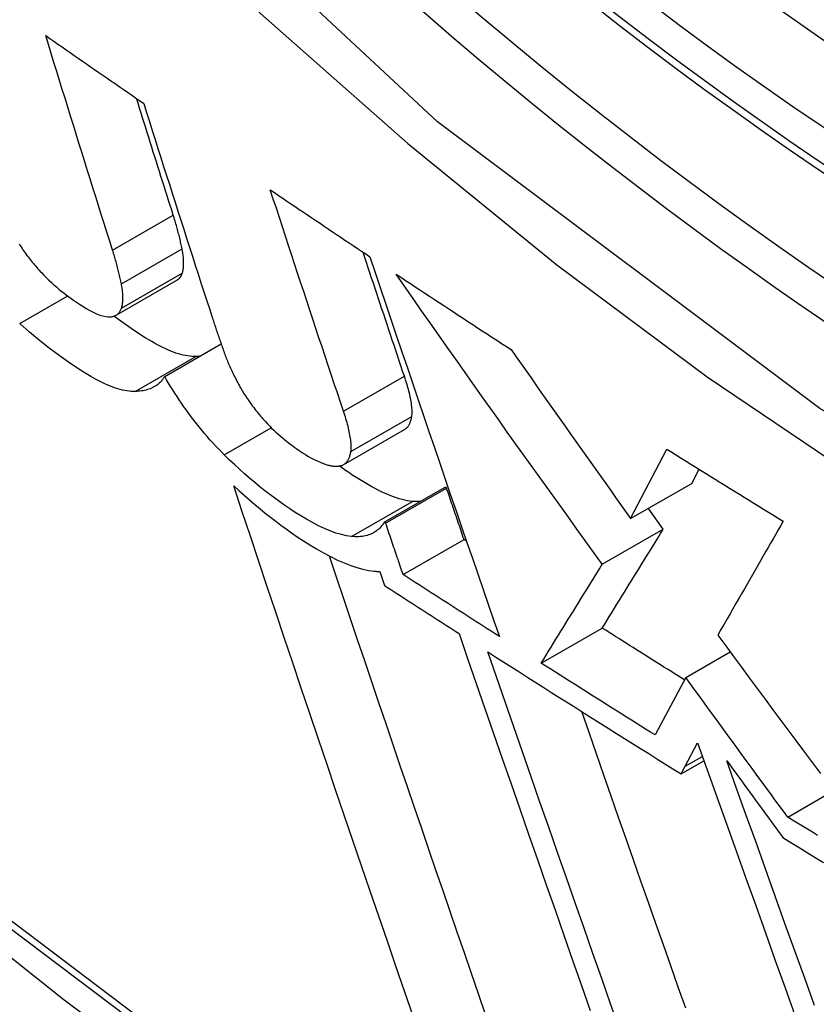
# Model space of a CAD drawing. Header units: inches. Extents: x 435.6 to 512.6, y 167.3 to 237.6.
# Tile 16 of 115: x 436.336 to 436.4127, y 223.2305 to 223.3253. Entities that reach past the tile are written whole.
import ezdxf

# ---------------------------------------------------------------- set-up
doc = ezdxf.new("R2010")
doc.units = ezdxf.units.IN
doc.header["$MEASUREMENT"] = 0
doc.layers.add('Visible Edges(ANSI)', color=7, linetype='Continuous', lineweight=25)
doc.layers.add('Visible Tangent Edges(ANSI)', color=7, linetype='Continuous', lineweight=25)

msp = doc.modelspace()

# ---------------------------------------------------------------- linework, layer by layer
at = {"layer": 'Visible Edges(ANSI)'}
for p, q in [((436.345285, 223.296874), (436.351133, 223.300242)), ((436.349953, 223.290965), (436.355392, 223.294097)), ((436.367204, 223.282481), (436.37307, 223.285859)), ((436.394842, 223.277261), (436.398331, 223.283962)), ((436.400727, 223.28065), (436.401439, 223.282015)), ((436.394842, 223.277261), (436.400727, 223.28065)), ((436.371103, 223.276913), (436.376972, 223.280293)), ((436.37124, 223.276824), (436.37711, 223.280204)), ((436.37711, 223.280204), (436.376972, 223.280293)), ((436.39799, 223.276254), (436.39655, 223.278244)), ((436.37124, 223.276824), (436.371103, 223.276913)), ((436.392107, 223.272866), (436.39799, 223.276254)), ((436.372924, 223.271866), (436.378794, 223.275247)), ((436.379023, 223.275099), (436.378794, 223.275247)), ((436.370676, 223.272166), (436.371133, 223.27082)), ((436.38623, 223.26333), (436.392109, 223.266715)), ((436.400158, 223.261948), (436.404441, 223.264414)), ((436.400158, 223.261948), (436.397203, 223.256407)), ((436.400094, 223.253388), (436.401295, 223.255644)), ((436.399701, 223.25266), (436.401905, 223.25393)), ((436.399701, 223.25266), (436.400094, 223.253388)), ((436.409972, 223.248494), (436.414366, 223.251025))]:
    msp.add_line(p, q, dxfattribs=at)
at = {"layer": 'Visible Edges(ANSI)', "flags": 128}
for points in [[(436.193854, 223.358814), (436.229668, 223.324687), (436.266043, 223.291956), (436.302932, 223.260674), (436.340286, 223.230896), (436.378058, 223.202674), (436.416201, 223.176058), (436.454669, 223.151099), (436.493417, 223.127844), (436.532401, 223.106343), (436.571576, 223.086644), (436.610901, 223.068795), (436.65033, 223.052846), (436.689821, 223.038847), (436.72933, 223.026849), (436.768808, 223.016908), (436.808202, 223.009078)], [(436.344935, 223.30314), (436.344664, 223.303996), (436.344393, 223.304852), (436.344122, 223.30571), (436.343851, 223.306568), (436.34358, 223.307426), (436.34331, 223.308285), (436.34304, 223.309145), (436.34277, 223.310005), (436.3425, 223.310866), (436.342231, 223.311727), (436.341962, 223.312588), (436.341693, 223.31345), (436.341425, 223.314313), (436.341157, 223.315176), (436.340889, 223.316039), (436.340621, 223.316902), (436.340354, 223.317766), (436.340088, 223.31863), (436.339822, 223.319494), (436.339556, 223.320358), (436.33929, 223.321223), (436.339025, 223.322088), (436.338761, 223.322952), (436.338497, 223.323817)], [(436.338497, 223.323817), (436.338889, 223.323544), (436.33928, 223.323271), (436.339673, 223.322998), (436.340065, 223.322726), (436.340457, 223.322453), (436.340849, 223.32218), (436.341242, 223.321907), (436.341635, 223.321634), (436.342028, 223.321362), (436.342421, 223.321089), (436.342814, 223.320816), (436.343207, 223.320544), (436.3436, 223.320271), (436.343994, 223.319999), (436.344388, 223.319726), (436.344781, 223.319454), (436.345175, 223.319181), (436.345569, 223.318909), (436.345963, 223.318637), (436.346358, 223.318364), (436.346752, 223.318092), (436.347147, 223.31782), (436.347541, 223.317548), (436.347936, 223.317276)], [(436.350783, 223.306507), (436.350634, 223.306974), (436.350486, 223.30744), (436.350338, 223.307907), (436.35019, 223.308375), (436.350042, 223.308842), (436.349894, 223.30931), (436.349746, 223.309777), (436.349598, 223.310245), (436.34945, 223.310713), (436.349303, 223.311182), (436.349155, 223.31165), (436.349007, 223.312119), (436.34886, 223.312588), (436.348712, 223.313057), (436.348565, 223.313526), (436.348418, 223.313995), (436.348271, 223.314464), (436.348123, 223.314934), (436.347976, 223.315404), (436.347829, 223.315873), (436.347683, 223.316343), (436.347536, 223.316814), (436.347389, 223.317284), (436.347243, 223.317754)], [(436.347936, 223.317276), (436.348208, 223.316409), (436.348481, 223.315543), (436.348754, 223.314676), (436.349028, 223.313809), (436.349302, 223.312943), (436.349577, 223.312076), (436.349852, 223.31121), (436.350127, 223.310344), (436.350403, 223.309478), (436.350678, 223.308612), (436.350955, 223.307747), (436.351231, 223.306882), (436.351508, 223.306017), (436.351785, 223.305153), (436.352062, 223.304289), (436.35234, 223.303426), (436.352618, 223.302563), (436.352896, 223.301701), (436.353174, 223.300839), (436.353452, 223.299978), (436.35373, 223.299118), (436.354009, 223.298258), (436.354288, 223.297399), (436.354567, 223.296541)], [(436.360129, 223.308948), (436.360528, 223.308678), (436.360926, 223.308409), (436.361324, 223.308139), (436.361723, 223.30787), (436.362122, 223.307601), (436.362521, 223.307332), (436.36292, 223.307063), (436.363319, 223.306794), (436.363718, 223.306525), (436.364118, 223.306256), (436.364518, 223.305987), (436.364918, 223.305719), (436.365318, 223.30545), (436.365718, 223.305181), (436.366119, 223.304913), (436.366519, 223.304645), (436.36692, 223.304376), (436.367321, 223.304108), (436.367722, 223.30384), (436.368123, 223.303571), (436.368525, 223.303303), (436.368926, 223.303035), (436.369328, 223.302767), (436.36973, 223.3025)], [(436.36718, 223.287607), (436.366885, 223.28849), (436.366589, 223.289374), (436.366294, 223.290259), (436.365998, 223.291145), (436.365703, 223.292031), (436.365408, 223.292918), (436.365112, 223.293806), (436.364817, 223.294694), (436.364522, 223.295583), (436.364228, 223.296472), (436.363933, 223.297362), (436.363639, 223.298252), (436.363344, 223.299142), (436.363051, 223.300033), (436.362757, 223.300924), (436.362464, 223.301815), (436.362171, 223.302707), (436.361878, 223.303598), (436.361585, 223.30449), (436.361293, 223.305382), (436.361002, 223.306273), (436.360711, 223.307165), (436.36042, 223.308056), (436.360129, 223.308948)], [(436.351629, 223.303268), (436.351603, 223.303396), (436.351577, 223.303524), (436.35155, 223.303653), (436.351522, 223.303782), (436.351493, 223.303913), (436.351463, 223.304043), (436.351433, 223.304175), (436.351401, 223.304307), (436.351369, 223.304439), (436.351336, 223.304573), (436.351301, 223.304707), (436.351267, 223.304841), (436.351231, 223.304977), (436.351194, 223.305113), (436.351157, 223.305249), (436.351119, 223.305386), (436.35108, 223.305524), (436.35104, 223.305663), (436.350999, 223.305802), (436.350957, 223.305942), (436.350915, 223.306082), (436.350872, 223.306223), (436.350827, 223.306365), (436.350783, 223.306507)], [(436.335943, 223.303708), (436.33603, 223.303573), (436.336119, 223.303439), (436.336209, 223.303304), (436.336302, 223.30317), (436.336396, 223.303036), (436.336492, 223.302901), (436.336589, 223.302767), (436.336688, 223.302633), (436.336789, 223.302499), (436.336891, 223.302366), (436.336995, 223.302234), (436.337099, 223.302103), (436.337204, 223.301973), (436.33731, 223.301844), (436.337417, 223.301716), (436.337526, 223.301588), (436.337635, 223.301462), (436.337745, 223.301337), (436.337856, 223.301212), (436.337967, 223.301089), (436.33808, 223.300966)], [(436.345781, 223.2999), (436.345755, 223.300028), (436.345729, 223.300156), (436.345702, 223.300285), (436.345674, 223.300415), (436.345645, 223.300545), (436.345615, 223.300676), (436.345584, 223.300807), (436.345553, 223.300939), (436.345521, 223.301072), (436.345488, 223.301205), (436.345454, 223.301339), (436.345419, 223.301474), (436.345383, 223.301609), (436.345347, 223.301745), (436.345309, 223.301882), (436.345271, 223.302019), (436.345232, 223.302157), (436.345192, 223.302295), (436.345152, 223.302435), (436.34511, 223.302574), (436.345068, 223.302715), (436.345024, 223.302856), (436.34498, 223.302998), (436.344935, 223.30314)], [(436.351644, 223.300901), (436.351668, 223.300977), (436.351689, 223.301055), (436.351709, 223.301135), (436.351726, 223.301217), (436.351741, 223.301301), (436.351753, 223.301388), (436.351763, 223.301477), (436.351771, 223.301567), (436.351777, 223.30166), (436.351781, 223.301754), (436.351783, 223.301851), (436.351783, 223.30195), (436.351781, 223.30205), (436.351776, 223.302152), (436.35177, 223.302256), (436.351762, 223.302362), (436.351752, 223.30247), (436.351739, 223.302579), (436.351726, 223.30269), (436.35171, 223.302802), (436.351692, 223.302917), (436.351673, 223.303032), (436.351652, 223.30315), (436.351629, 223.303268)], [(436.373046, 223.290985), (436.37288, 223.29148), (436.372714, 223.291976), (436.372548, 223.292473), (436.372382, 223.292969), (436.372215, 223.293466), (436.372049, 223.293963), (436.371883, 223.29446), (436.371717, 223.294958), (436.371551, 223.295455), (436.371385, 223.295953), (436.371219, 223.296452), (436.371053, 223.29695), (436.370887, 223.297448), (436.370722, 223.297947), (436.370556, 223.298446), (436.37039, 223.298945), (436.370224, 223.299444), (436.370059, 223.299944), (436.369893, 223.300443), (436.369727, 223.300943), (436.369562, 223.301442), (436.369397, 223.301942), (436.369231, 223.302442), (436.369066, 223.302942)], [(436.36973, 223.3025), (436.37024, 223.300974), (436.370752, 223.299446), (436.371266, 223.297916), (436.371781, 223.296385), (436.372297, 223.294853), (436.372814, 223.29332), (436.373333, 223.291787), (436.373852, 223.290253), (436.374372, 223.288719), (436.374893, 223.287186), (436.375414, 223.285653), (436.375936, 223.284121), (436.376458, 223.28259), (436.37698, 223.281061), (436.377503, 223.279533), (436.378026, 223.278007), (436.378548, 223.276483), (436.37907, 223.274962), (436.379592, 223.273444), (436.380114, 223.271929), (436.380635, 223.270416), (436.381156, 223.268908), (436.381675, 223.267403), (436.382194, 223.265903)], [(436.33808, 223.300966), (436.338317, 223.300716), (436.338556, 223.300475), (436.338797, 223.300241), (436.339038, 223.300016), (436.339279, 223.2998), (436.339519, 223.299591), (436.339759, 223.299389), (436.339998, 223.299195), (436.340236, 223.299007), (436.340473, 223.298826), (436.340708, 223.29865), (436.340942, 223.298481), (436.341184, 223.29831), (436.341456, 223.298122), (436.341753, 223.297924), (436.342069, 223.297722), (436.342398, 223.297523), (436.342734, 223.297332), (436.343069, 223.297158), (436.343394, 223.297006), (436.343704, 223.296883), (436.343997, 223.296789), (436.34427, 223.296729), (436.344521, 223.296705)], [(436.351133, 223.300242), (436.351163, 223.300259), (436.351192, 223.300278), (436.35122, 223.300297), (436.351248, 223.300318), (436.351275, 223.300339), (436.351301, 223.300361), (436.351326, 223.300384), (436.35135, 223.300408), (436.351374, 223.300433), (436.351397, 223.300458), (436.35142, 223.300484), (436.351441, 223.300512), (436.351462, 223.30054), (436.351482, 223.300568), (436.351501, 223.300598), (436.35152, 223.300629), (436.351538, 223.30066), (436.351555, 223.300692), (436.351572, 223.300725), (436.351588, 223.300759), (436.351603, 223.300793), (436.351617, 223.300828), (436.351631, 223.300864), (436.351644, 223.300901)], [(436.37225, 223.300824), (436.372709, 223.30052), (436.373169, 223.300216), (436.373629, 223.299911), (436.374089, 223.299607), (436.374549, 223.299303), (436.375009, 223.298999), (436.37547, 223.298695), (436.375931, 223.298392), (436.376392, 223.298088), (436.376853, 223.297784), (436.377315, 223.297481), (436.377777, 223.297178), (436.378239, 223.296875), (436.378701, 223.296571), (436.379164, 223.296268), (436.379627, 223.295966), (436.38009, 223.295663), (436.380553, 223.29536), (436.381017, 223.295058), (436.381481, 223.294755), (436.381945, 223.294453), (436.382409, 223.294151), (436.382874, 223.293848), (436.383339, 223.293546)], [(436.392107, 223.272866), (436.391274, 223.274017), (436.390441, 223.27517), (436.389609, 223.276325), (436.388777, 223.277481), (436.387945, 223.278638), (436.387113, 223.279796), (436.386282, 223.280956), (436.385451, 223.282116), (436.384621, 223.283278), (436.383791, 223.284442), (436.382961, 223.285606), (436.382133, 223.286771), (436.381305, 223.287937), (436.380477, 223.289105), (436.37965, 223.290273), (436.378824, 223.291442), (436.377999, 223.292612), (436.377175, 223.293783), (436.376352, 223.294955), (436.375529, 223.296127), (436.374708, 223.297301), (436.373888, 223.298475), (436.373068, 223.299649), (436.37225, 223.300824)], [(436.345795, 223.297533), (436.345819, 223.297609), (436.345841, 223.297687), (436.34586, 223.297767), (436.345877, 223.297849), (436.345892, 223.297933), (436.345904, 223.29802), (436.345915, 223.298108), (436.345923, 223.298199), (436.345929, 223.298292), (436.345933, 223.298386), (436.345934, 223.298483), (436.345934, 223.298581), (436.345932, 223.298682), (436.345928, 223.298784), (436.345921, 223.298888), (436.345913, 223.298994), (436.345903, 223.299102), (436.345891, 223.299211), (436.345877, 223.299322), (436.345861, 223.299434), (436.345844, 223.299549), (436.345824, 223.299664), (436.345803, 223.299782), (436.345781, 223.2999)], [(436.344521, 223.296705), (436.344601, 223.296705), (436.344679, 223.296708), (436.344754, 223.296714), (436.344827, 223.296723), (436.344898, 223.296735), (436.344967, 223.296749), (436.345034, 223.296767), (436.345098, 223.296788), (436.34516, 223.296812), (436.34522, 223.296839), (436.345277, 223.296869), (436.345332, 223.296902), (436.345385, 223.296939), (436.345435, 223.296979), (436.345482, 223.297021), (436.345527, 223.297066), (436.345569, 223.297115), (436.345609, 223.297166), (436.345646, 223.29722), (436.345681, 223.297277), (436.345713, 223.297337), (436.345743, 223.2974), (436.34577, 223.297465), (436.345795, 223.297533)], [(436.352947, 223.292881), (436.352759, 223.29288), (436.352565, 223.292889), (436.352365, 223.292907), (436.35216, 223.292935), (436.351948, 223.292973), (436.351731, 223.293021), (436.351507, 223.293078), (436.351279, 223.293145), (436.351044, 223.293222), (436.350804, 223.293308), (436.350558, 223.293403), (436.350307, 223.293508), (436.35005, 223.293622), (436.349788, 223.293745), (436.349522, 223.293877), (436.349252, 223.294017), (436.348979, 223.294165), (436.348702, 223.294321), (436.348422, 223.294484), (436.348067, 223.294699), (436.347537, 223.295036), (436.346824, 223.295511), (436.345955, 223.296118), (436.34506, 223.296775)], [(436.347096, 223.289511), (436.34691, 223.28951), (436.346718, 223.289519), (436.34652, 223.289537), (436.346317, 223.289565), (436.346107, 223.289602), (436.345892, 223.289649), (436.345671, 223.289706), (436.345444, 223.289772), (436.345211, 223.289847), (436.344973, 223.289932), (436.344729, 223.290026), (436.344479, 223.29013), (436.344185, 223.290261), (436.343814, 223.290439), (436.343363, 223.290674), (436.342828, 223.290973), (436.342205, 223.291346), (436.341491, 223.291801), (436.340681, 223.292348), (436.339777, 223.292992), (436.338841, 223.293692), (436.337897, 223.294436), (436.336944, 223.295224), (436.335987, 223.296056)], [(436.354567, 223.296541), (436.354611, 223.296405), (436.354655, 223.29627), (436.3547, 223.296134), (436.354744, 223.295998), (436.354789, 223.295863), (436.354835, 223.295726), (436.35488, 223.29559), (436.354926, 223.295454), (436.354972, 223.295317), (436.355018, 223.295181), (436.355065, 223.295044), (436.355112, 223.294907), (436.355159, 223.29477), (436.355206, 223.294632), (436.355253, 223.294495), (436.355301, 223.294357), (436.355349, 223.29422), (436.355397, 223.294082), (436.355446, 223.293944), (436.355494, 223.293806), (436.355543, 223.293667), (436.355592, 223.293529), (436.355642, 223.29339), (436.355691, 223.293251)], [(436.353322, 223.292905), (436.353306, 223.292904), (436.353291, 223.292902), (436.353276, 223.292901), (436.353261, 223.2929), (436.353245, 223.292898), (436.35323, 223.292897), (436.353214, 223.292896), (436.353199, 223.292895), (436.353183, 223.292893), (436.353168, 223.292892), (436.353152, 223.292891), (436.353137, 223.29289), (436.353121, 223.292889), (436.353105, 223.292888), (436.35309, 223.292887), (436.353074, 223.292887), (436.353058, 223.292886), (436.353043, 223.292885), (436.353027, 223.292884), (436.353011, 223.292884), (436.352995, 223.292883), (436.352979, 223.292882), (436.352963, 223.292882), (436.352947, 223.292881)], [(436.355691, 223.293251), (436.355739, 223.293121), (436.355787, 223.29299), (436.355837, 223.292858), (436.355889, 223.292726), (436.355942, 223.292593), (436.355996, 223.292458), (436.356052, 223.292324), (436.356109, 223.292188), (436.356167, 223.292051), (436.356228, 223.291914), (436.356289, 223.291776), (436.356352, 223.291637), (436.356417, 223.291498), (436.356484, 223.291357), (436.356551, 223.291216), (436.356621, 223.291074), (436.356692, 223.290932), (436.356765, 223.290788), (436.356839, 223.290644), (436.356915, 223.290499), (436.356993, 223.290353), (436.357073, 223.290206), (436.357154, 223.290059), (436.357237, 223.289911)], [(436.383339, 223.293546), (436.383815, 223.292865), (436.384292, 223.292183), (436.384769, 223.291501), (436.385246, 223.29082), (436.385724, 223.290139), (436.386202, 223.289458), (436.38668, 223.288778), (436.387159, 223.288098), (436.387638, 223.287418), (436.388117, 223.286738), (436.388596, 223.286059), (436.389075, 223.28538), (436.389555, 223.284701), (436.390035, 223.284023), (436.390515, 223.283345), (436.390995, 223.282667), (436.391476, 223.28199), (436.391956, 223.281313), (436.392437, 223.280637), (436.392918, 223.279961), (436.393399, 223.279285), (436.39388, 223.27861), (436.394361, 223.277935), (436.394842, 223.277261)], [(436.373758, 223.287115), (436.373775, 223.287236), (436.373786, 223.287363), (436.373791, 223.287495), (436.373792, 223.287631), (436.373787, 223.287773), (436.373778, 223.287918), (436.373765, 223.288068), (436.373747, 223.288221), (436.373725, 223.288377), (436.3737, 223.288535), (436.373671, 223.288697), (436.373639, 223.28886), (436.373604, 223.289025), (436.373566, 223.289194), (436.373525, 223.289365), (436.373481, 223.289538), (436.373435, 223.289714), (436.373386, 223.289891), (436.373334, 223.29007), (436.37328, 223.290251), (436.373224, 223.290433), (436.373167, 223.290616), (436.373107, 223.2908), (436.373046, 223.290985)], [(436.349953, 223.290965), (436.349882, 223.290845), (436.349806, 223.290731), (436.349726, 223.290623), (436.349641, 223.29052), (436.349552, 223.290423), (436.349458, 223.290331), (436.34936, 223.290244), (436.349257, 223.290162), (436.349151, 223.290086), (436.34904, 223.290015), (436.348925, 223.289948), (436.348806, 223.289887), (436.348684, 223.289831), (436.348557, 223.289779), (436.348427, 223.289732), (436.348293, 223.28969), (436.348155, 223.289652), (436.348014, 223.289619), (436.347869, 223.28959), (436.347721, 223.289566), (436.34757, 223.289546), (436.347415, 223.28953), (436.347257, 223.289519), (436.347096, 223.289511)], [(436.355696, 223.283412), (436.355414, 223.283695), (436.355135, 223.283982), (436.35486, 223.284273), (436.354587, 223.284568), (436.354317, 223.284868), (436.35405, 223.285172), (436.353786, 223.28548), (436.353525, 223.285793), (436.353266, 223.286109), (436.353012, 223.286429), (436.352762, 223.28675), (436.352518, 223.287072), (436.352278, 223.287396), (436.352042, 223.28772), (436.351811, 223.288046), (436.351585, 223.288372), (436.351364, 223.288699), (436.351148, 223.289024), (436.350937, 223.28935), (436.350731, 223.289675), (436.350529, 223.289999), (436.350332, 223.290322), (436.35014, 223.290644), (436.349953, 223.290965)], [(436.357237, 223.289911), (436.357315, 223.289773), (436.357396, 223.289635), (436.357479, 223.289497), (436.357563, 223.289359), (436.35765, 223.28922), (436.357739, 223.289081), (436.35783, 223.288942), (436.357923, 223.288802), (436.358019, 223.288662), (436.358116, 223.288522), (436.358216, 223.288381), (436.358318, 223.28824), (436.358422, 223.2881), (436.358527, 223.287961), (436.358634, 223.287822), (436.358742, 223.287684), (436.358851, 223.287547), (436.358962, 223.287411), (436.359074, 223.287276), (436.359188, 223.287141), (436.359302, 223.287008), (436.359419, 223.286875), (436.359536, 223.286743), (436.359654, 223.286611)], [(436.367892, 223.283737), (436.367908, 223.283858), (436.367919, 223.283985), (436.367925, 223.284116), (436.367925, 223.284253), (436.367921, 223.284395), (436.367912, 223.28454), (436.367898, 223.28469), (436.367881, 223.284842), (436.367859, 223.284998), (436.367834, 223.285157), (436.367805, 223.285318), (436.367773, 223.285482), (436.367738, 223.285647), (436.3677, 223.285816), (436.367659, 223.285987), (436.367615, 223.28616), (436.367569, 223.286336), (436.36752, 223.286513), (436.367468, 223.286692), (436.367414, 223.286873), (436.367359, 223.287055), (436.367301, 223.287238), (436.367242, 223.287422), (436.36718, 223.287607)], [(436.359654, 223.286611), (436.359854, 223.286397), (436.360056, 223.286189), (436.360259, 223.285986), (436.360464, 223.28579), (436.36067, 223.285599), (436.360875, 223.285415), (436.361081, 223.285236), (436.361286, 223.285063), (436.36149, 223.284895), (436.361694, 223.284732), (436.361897, 223.284573), (436.362099, 223.284419), (436.3623, 223.284269), (436.362501, 223.284122), (436.362701, 223.283979), (436.3629, 223.28384), (436.363098, 223.283705), (436.363296, 223.283571), (436.363512, 223.283431), (436.363755, 223.283284), (436.364032, 223.283127), (436.364351, 223.282962), (436.36472, 223.282788), (436.365147, 223.282604)], [(436.37307, 223.285859), (436.373119, 223.285889), (436.373165, 223.285921), (436.37321, 223.285956), (436.373252, 223.285993), (436.373293, 223.286032), (436.373332, 223.286074), (436.373369, 223.286117), (436.373404, 223.286163), (436.373438, 223.286211), (436.373469, 223.28626), (436.373499, 223.286311), (436.373528, 223.286364), (436.373555, 223.286419), (436.37358, 223.286475), (436.373604, 223.286533), (436.373626, 223.286592), (436.373647, 223.286653), (436.373667, 223.286715), (436.373685, 223.286779), (436.373702, 223.286844), (436.373718, 223.28691), (436.373733, 223.286978), (436.373746, 223.287046), (436.373758, 223.287115)], [(436.367947, 223.27554), (436.367478, 223.275606), (436.366981, 223.275716), (436.366458, 223.275871), (436.365907, 223.27607), (436.365337, 223.276309), (436.364763, 223.27658), (436.364191, 223.276877), (436.363625, 223.277193), (436.36307, 223.277523), (436.36253, 223.277861), (436.362011, 223.278201), (436.361516, 223.278537), (436.361041, 223.278871), (436.360564, 223.279217), (436.360084, 223.279577), (436.359601, 223.279951), (436.359115, 223.280338), (436.358627, 223.280739), (436.358138, 223.281154), (436.357648, 223.281582), (436.357158, 223.282022), (436.356669, 223.282473), (436.356182, 223.282937), (436.355696, 223.283412)], [(436.366934, 223.282373), (436.367005, 223.282393), (436.367073, 223.282418), (436.367138, 223.282446), (436.367199, 223.282478), (436.367258, 223.282514), (436.367314, 223.282554), (436.367366, 223.282597), (436.367416, 223.282643), (436.367463, 223.282693), (436.367508, 223.282745), (436.367549, 223.282801), (436.367589, 223.282859), (436.367626, 223.28292), (436.36766, 223.282983), (436.367692, 223.283049), (436.367722, 223.283117), (436.36775, 223.283188), (436.367776, 223.283261), (436.3678, 223.283336), (436.367822, 223.283413), (436.367842, 223.283491), (436.36786, 223.283572), (436.367877, 223.283654), (436.367892, 223.283737)], [(436.398331, 223.283962), (436.398795, 223.283671), (436.399258, 223.28338), (436.399722, 223.283089), (436.400187, 223.282798), (436.400651, 223.282507), (436.401116, 223.282216), (436.401581, 223.281926), (436.402047, 223.281635), (436.402512, 223.281345), (436.402979, 223.281055), (436.403445, 223.280765), (436.403912, 223.280475), (436.404379, 223.280185), (436.404846, 223.279895), (436.405314, 223.279605), (436.405782, 223.279316), (436.40625, 223.279026), (436.406719, 223.278737), (436.407188, 223.278448), (436.407657, 223.278159), (436.408127, 223.27787), (436.408597, 223.277581), (436.409066, 223.277293), (436.409537, 223.277004)], [(436.365147, 223.282604), (436.365239, 223.282567), (436.365328, 223.282533), (436.365416, 223.282502), (436.365503, 223.282473), (436.365588, 223.282447), (436.365672, 223.282423), (436.365754, 223.282402), (436.365835, 223.282383), (436.365914, 223.282366), (436.365992, 223.282352), (436.366068, 223.28234), (436.366143, 223.28233), (436.366217, 223.282323), (436.366289, 223.282318), (436.36636, 223.282314), (436.366429, 223.282313), (436.366497, 223.282314), (436.366563, 223.282317), (436.366628, 223.282322), (436.366692, 223.282328), (436.366755, 223.282337), (436.366816, 223.282347), (436.366876, 223.282359), (436.366934, 223.282373)], [(436.373814, 223.278919), (436.373577, 223.278947), (436.373332, 223.278987), (436.373081, 223.279038), (436.372823, 223.279101), (436.372559, 223.279175), (436.372288, 223.279261), (436.372012, 223.279357), (436.371728, 223.279465), (436.371439, 223.279584), (436.371143, 223.279713), (436.370842, 223.279854), (436.370534, 223.280004), (436.370221, 223.280166), (436.369903, 223.280337), (436.369584, 223.280516), (436.369264, 223.280701), (436.368945, 223.280892), (436.368627, 223.281089), (436.368311, 223.28129), (436.367996, 223.281495), (436.367685, 223.281704), (436.367377, 223.281914), (436.367073, 223.282126), (436.366773, 223.28234)], [(436.373887, 223.229315), (436.373062, 223.231711), (436.372235, 223.234115), (436.371406, 223.236527), (436.370576, 223.238947), (436.369746, 223.241372), (436.368915, 223.243803), (436.368084, 223.246239), (436.367253, 223.248679), (436.366422, 223.251122), (436.365593, 223.253567), (436.364764, 223.256015), (436.363936, 223.258464), (436.363111, 223.260913), (436.362287, 223.263362), (436.361465, 223.26581), (436.360646, 223.268256), (436.35983, 223.270699), (436.359017, 223.273139), (436.358208, 223.275575), (436.357402, 223.278006), (436.3566, 223.280432)], [(436.3566, 223.280432), (436.357109, 223.279963), (436.357617, 223.279505), (436.358126, 223.279059), (436.358635, 223.278623), (436.359142, 223.2782), (436.359648, 223.277789), (436.360153, 223.277389), (436.360655, 223.277003), (436.361154, 223.276628), (436.36165, 223.276267), (436.362166, 223.275902), (436.362724, 223.275519), (436.363318, 223.275126), (436.363943, 223.27473), (436.364592, 223.274339), (436.365259, 223.273959), (436.365938, 223.273599), (436.366607, 223.273272), (436.367254, 223.272986), (436.367878, 223.272742), (436.368477, 223.27254), (436.369051, 223.272382), (436.3696, 223.272267), (436.370122, 223.272197)], [(436.378794, 223.275247), (436.378724, 223.275453), (436.378654, 223.27566), (436.378584, 223.275866), (436.378513, 223.276073), (436.378443, 223.276279), (436.378373, 223.276485), (436.378303, 223.276692), (436.378232, 223.276898), (436.378162, 223.277105), (436.378092, 223.277311), (436.378022, 223.277518), (436.377951, 223.277725), (436.377881, 223.277931), (436.377811, 223.278138), (436.377741, 223.278344), (436.377671, 223.278551), (436.3776, 223.278757), (436.37753, 223.278964), (436.37746, 223.279171), (436.37739, 223.279377), (436.37732, 223.279584), (436.37725, 223.27979), (436.37718, 223.279997), (436.37711, 223.280204)], [(436.374555, 223.278901), (436.374526, 223.2789), (436.374496, 223.278899), (436.374467, 223.278897), (436.374437, 223.278896), (436.374408, 223.278896), (436.374378, 223.278895), (436.374348, 223.278895), (436.374317, 223.278895), (436.374287, 223.278895), (436.374257, 223.278895), (436.374226, 223.278895), (436.374195, 223.278896), (436.374164, 223.278897), (436.374133, 223.278898), (436.374102, 223.278899), (436.374071, 223.2789), (436.374039, 223.278902), (436.374007, 223.278904), (436.373976, 223.278906), (436.373944, 223.278908), (436.373912, 223.27891), (436.373879, 223.278913), (436.373847, 223.278916), (436.373814, 223.278919)], [(436.371103, 223.276913), (436.371025, 223.276792), (436.370943, 223.276675), (436.370856, 223.276563), (436.370765, 223.276456), (436.37067, 223.276355), (436.37057, 223.276258), (436.370465, 223.276167), (436.370355, 223.276081), (436.370241, 223.276001), (436.370121, 223.275927), (436.369997, 223.275858), (436.369868, 223.275796), (436.369734, 223.275739), (436.369596, 223.275689), (436.369453, 223.275645), (436.369305, 223.275608), (436.369152, 223.275576), (436.368995, 223.275552), (436.368832, 223.275533), (436.368665, 223.275521), (436.368493, 223.275516), (436.368316, 223.275517), (436.368134, 223.275525), (436.367947, 223.27554)], [(436.372924, 223.271866), (436.372854, 223.272073), (436.372783, 223.272279), (436.372713, 223.272486), (436.372643, 223.272692), (436.372573, 223.272899), (436.372503, 223.273105), (436.372432, 223.273312), (436.372362, 223.273518), (436.372292, 223.273725), (436.372222, 223.273931), (436.372152, 223.274138), (436.372082, 223.274344), (436.372011, 223.274551), (436.371941, 223.274757), (436.371871, 223.274964), (436.371801, 223.275171), (436.371731, 223.275377), (436.371661, 223.275584), (436.371591, 223.275791), (436.371521, 223.275997), (436.371451, 223.276204), (436.371381, 223.276411), (436.37131, 223.276617), (436.37124, 223.276824)], [(436.409537, 223.277004), (436.409296, 223.276586), (436.409055, 223.276167), (436.408814, 223.275747), (436.408572, 223.275325), (436.408328, 223.274902), (436.408084, 223.274476), (436.407838, 223.274047), (436.40759, 223.273616), (436.407341, 223.273182), (436.407089, 223.272743), (436.406836, 223.272301), (436.40658, 223.271855), (436.406321, 223.271404), (436.406059, 223.270948), (436.405795, 223.270487), (436.405527, 223.27002), (436.405256, 223.269547), (436.404981, 223.269068), (436.404702, 223.268582), (436.40442, 223.268089), (436.404133, 223.267588), (436.403842, 223.26708), (436.403546, 223.266564), (436.403245, 223.266039)], [(436.392109, 223.266715), (436.392346, 223.267099), (436.392583, 223.267482), (436.392819, 223.267864), (436.393055, 223.268247), (436.39329, 223.268629), (436.393527, 223.269012), (436.393763, 223.269395), (436.394, 223.269779), (436.394237, 223.270164), (436.394476, 223.27055), (436.394715, 223.270939), (436.394955, 223.271329), (436.395197, 223.271721), (436.39544, 223.272115), (436.395685, 223.272513), (436.395932, 223.272913), (436.396181, 223.273316), (436.396431, 223.273723), (436.396684, 223.274134), (436.39694, 223.274549), (436.397198, 223.274968), (436.397459, 223.275392), (436.397723, 223.27582), (436.39799, 223.276254)], [(436.380871, 223.229483), (436.380191, 223.231451), (436.379509, 223.233425), (436.378827, 223.235406), (436.378143, 223.237392), (436.377458, 223.239383), (436.376772, 223.24138), (436.376086, 223.243381), (436.375399, 223.245386), (436.374712, 223.247395), (436.374025, 223.249407), (436.373338, 223.251422), (436.372652, 223.253439), (436.371965, 223.255458), (436.371279, 223.257479), (436.370594, 223.259501), (436.36991, 223.261524), (436.369227, 223.263547), (436.368545, 223.26557), (436.367865, 223.267592), (436.367186, 223.269614), (436.366509, 223.271634), (436.365834, 223.273652)], [(436.370122, 223.272197), (436.370146, 223.272195), (436.370169, 223.272193), (436.370193, 223.272191), (436.370216, 223.272189), (436.37024, 223.272187), (436.370263, 223.272185), (436.370286, 223.272184), (436.37031, 223.272182), (436.370333, 223.272181), (436.370356, 223.272179), (436.370379, 223.272178), (436.370402, 223.272177), (436.370426, 223.272175), (436.370449, 223.272174), (436.370472, 223.272173), (436.370495, 223.272172), (436.370517, 223.272171), (436.37054, 223.27217), (436.370563, 223.272169), (436.370586, 223.272168), (436.370609, 223.272168), (436.370631, 223.272167), (436.370654, 223.272166), (436.370676, 223.272166)], [(436.38623, 223.26333), (436.386467, 223.263714), (436.386704, 223.264098), (436.386941, 223.264481), (436.387177, 223.264864), (436.387413, 223.265247), (436.38765, 223.265631), (436.387886, 223.266015), (436.388124, 223.266399), (436.388361, 223.266785), (436.3886, 223.267172), (436.388839, 223.26756), (436.38908, 223.26795), (436.389322, 223.268343), (436.389565, 223.268737), (436.389809, 223.269134), (436.390056, 223.269534), (436.390304, 223.269937), (436.390554, 223.270344), (436.390807, 223.270754), (436.391061, 223.271167), (436.391319, 223.271585), (436.391578, 223.272007), (436.391841, 223.272434), (436.392107, 223.272866)], [(436.382194, 223.265903), (436.381806, 223.266151), (436.381419, 223.266399), (436.381032, 223.266647), (436.380644, 223.266895), (436.380257, 223.267143), (436.37987, 223.267391), (436.379483, 223.267639), (436.379097, 223.267887), (436.37871, 223.268136), (436.378323, 223.268384), (436.377937, 223.268632), (436.377551, 223.268881), (436.377165, 223.269129), (436.376779, 223.269378), (436.376393, 223.269627), (436.376007, 223.269875), (436.375621, 223.270124), (436.375235, 223.270373), (436.37485, 223.270621), (436.374464, 223.27087), (436.374079, 223.271119), (436.373694, 223.271368), (436.373309, 223.271617), (436.372924, 223.271866)], [(436.371133, 223.27082), (436.371431, 223.270627), (436.37173, 223.270434), (436.372028, 223.270241), (436.372327, 223.270047), (436.372626, 223.269854), (436.372924, 223.269661), (436.373223, 223.269468), (436.373522, 223.269275), (436.373821, 223.269082), (436.37412, 223.268889), (436.374419, 223.268696), (436.374718, 223.268503), (436.375018, 223.26831), (436.375317, 223.268118), (436.375616, 223.267925), (436.375916, 223.267732), (436.376215, 223.267539), (436.376515, 223.267346), (436.376814, 223.267154), (436.377114, 223.266961), (436.377414, 223.266768), (436.377713, 223.266576), (436.378013, 223.266383), (436.378313, 223.266191)], [(436.400032, 223.261711), (436.399701, 223.261919), (436.39937, 223.262127), (436.399039, 223.262335), (436.398708, 223.262544), (436.398377, 223.262752), (436.398047, 223.26296), (436.397716, 223.263168), (436.397386, 223.263376), (436.397055, 223.263585), (436.396725, 223.263793), (436.396395, 223.264002), (436.396065, 223.26421), (436.395735, 223.264419), (436.395405, 223.264627), (436.395075, 223.264836), (436.394745, 223.265044), (436.394415, 223.265253), (436.394085, 223.265462), (436.393756, 223.265671), (436.393426, 223.265879), (436.393097, 223.266088), (436.392768, 223.266297), (436.392438, 223.266506), (436.392109, 223.266715)], [(436.378313, 223.266191), (436.379139, 223.263792), (436.379968, 223.261386), (436.380801, 223.258973), (436.381638, 223.256555), (436.382477, 223.254133), (436.383319, 223.251706), (436.384163, 223.249277), (436.385009, 223.246846), (436.385857, 223.244414), (436.386706, 223.241981), (436.387556, 223.239549), (436.388406, 223.237119), (436.389256, 223.234691), (436.390107, 223.232266), (436.390957, 223.229846)], [(436.403245, 223.266039), (436.404002, 223.265011), (436.404759, 223.263982), (436.405517, 223.262954), (436.406276, 223.261926), (436.407035, 223.260898), (436.407795, 223.25987), (436.408556, 223.258843), (436.409317, 223.257815), (436.410078, 223.256789), (436.41084, 223.255762), (436.411602, 223.254737), (436.412365, 223.253712), (436.413127, 223.252687)], [(436.381083, 223.264416), (436.381854, 223.263924), (436.382625, 223.263431), (436.383396, 223.262939), (436.384168, 223.262447), (436.384941, 223.261956), (436.385713, 223.261464), (436.386486, 223.260973), (436.38726, 223.260482), (436.388034, 223.259992), (436.388808, 223.259501), (436.389583, 223.259011), (436.390359, 223.258521), (436.391134, 223.258032), (436.391911, 223.257542), (436.392687, 223.257053), (436.393465, 223.256564), (436.394242, 223.256075), (436.395021, 223.255587), (436.395799, 223.255099), (436.396579, 223.254611), (436.397359, 223.254123), (436.398139, 223.253635), (436.39892, 223.253148), (436.399701, 223.25266)], [(436.393767, 223.228093), (436.392915, 223.230512), (436.392062, 223.232936), (436.391209, 223.235363), (436.390356, 223.237792), (436.389504, 223.240223), (436.388652, 223.242655), (436.387802, 223.245086), (436.386953, 223.247516), (436.386106, 223.249944), (436.385261, 223.252369), (436.384419, 223.25479), (436.38358, 223.257206), (436.382744, 223.259616), (436.381911, 223.26202), (436.381083, 223.264416)], [(436.397203, 223.256407), (436.396744, 223.256695), (436.396285, 223.256982), (436.395826, 223.25727), (436.395367, 223.257558), (436.394909, 223.257846), (436.394451, 223.258133), (436.393993, 223.258421), (436.393535, 223.258709), (436.393077, 223.258998), (436.392619, 223.259286), (436.392162, 223.259574), (436.391704, 223.259862), (436.391247, 223.260151), (436.390791, 223.260439), (436.390334, 223.260728), (436.389877, 223.261017), (436.389421, 223.261306), (436.388964, 223.261594), (436.388508, 223.261883), (436.388052, 223.262172), (436.387597, 223.262462), (436.387141, 223.262751), (436.386685, 223.26304), (436.38623, 223.26333)], [(436.409972, 223.248494), (436.409562, 223.249052), (436.409152, 223.249611), (436.408743, 223.25017), (436.408333, 223.250729), (436.407924, 223.251288), (436.407514, 223.251848), (436.407105, 223.252408), (436.406695, 223.252968), (436.406286, 223.253528), (436.405877, 223.254088), (436.405468, 223.254649), (436.405058, 223.255209), (436.404649, 223.25577), (436.404241, 223.256331), (436.403832, 223.256892), (436.403423, 223.257454), (436.403014, 223.258015), (436.402606, 223.258577), (436.402198, 223.259138), (436.40179, 223.2597), (436.401381, 223.260262), (436.400974, 223.260824), (436.400566, 223.261386), (436.400158, 223.261948)], [(436.400146, 223.230076), (436.399428, 223.23211), (436.39871, 223.234147), (436.397992, 223.236187), (436.397274, 223.23823), (436.396555, 223.240275), (436.395837, 223.242321), (436.395119, 223.244367), (436.394402, 223.246414), (436.393686, 223.24846), (436.392971, 223.250506), (436.392257, 223.25255), (436.391544, 223.254593), (436.390834, 223.256632), (436.390125, 223.258669)], [(436.401295, 223.255644), (436.402216, 223.253057), (436.403142, 223.250458), (436.404073, 223.247848), (436.405008, 223.245229), (436.405947, 223.242601), (436.406888, 223.239968), (436.407832, 223.237329), (436.408779, 223.234687), (436.409727, 223.232042), (436.410675, 223.229396)], [(436.404101, 223.253924), (436.404325, 223.253615), (436.40455, 223.253307), (436.404774, 223.252998), (436.404999, 223.25269), (436.405223, 223.252382), (436.405448, 223.252073), (436.405672, 223.251765), (436.405897, 223.251457), (436.406122, 223.251148), (436.406347, 223.25084), (436.406571, 223.250532), (436.406796, 223.250224), (436.407021, 223.249916), (436.407246, 223.249608), (436.407471, 223.2493), (436.407696, 223.248992), (436.407921, 223.248684), (436.408146, 223.248376), (436.408371, 223.248068), (436.408596, 223.247761), (436.408821, 223.247453), (436.409046, 223.247145), (436.409271, 223.246838), (436.409496, 223.24653)], [(436.412557, 223.230323), (436.411607, 223.232968), (436.410658, 223.235611), (436.409711, 223.23825), (436.408766, 223.240884), (436.407825, 223.243511), (436.406887, 223.24613), (436.405953, 223.248739), (436.405024, 223.251338), (436.404101, 223.253924)], [(436.412845, 223.246735), (436.412366, 223.247028), (436.411886, 223.247321), (436.411407, 223.247614), (436.410929, 223.247907), (436.41045, 223.248201), (436.409972, 223.248494)], [(436.409496, 223.24653), (436.410279, 223.24605), (436.411062, 223.24557), (436.411846, 223.24509), (436.412631, 223.24461), (436.413416, 223.244131)]]:
    msp.add_lwpolyline(points, dxfattribs=at)
at = {"layer": 'Visible Edges(ANSI)'}
msp.add_ellipse((436.436076, 223.566496), major_axis=(0.157175, -0.27294), ratio=0.578093, start_param=2.362013, end_param=7.062765, dxfattribs=at)
msp.add_ellipse((436.432596, 223.564492), major_axis=(0.159631, -0.277204), ratio=0.578093, dxfattribs=at)
at = {"layer": 'Visible Tangent Edges(ANSI)'}
for p, q in [((436.344935, 223.30314), (436.350783, 223.306507)), ((436.345781, 223.299901), (436.351629, 223.303268)), ((436.345795, 223.297533), (436.351644, 223.300901)), ((436.335987, 223.296056), (436.340614, 223.29872)), ((436.347096, 223.289511), (436.352947, 223.292881)), ((436.36718, 223.287607), (436.373046, 223.290985)), ((436.367892, 223.283737), (436.373758, 223.287115)), ((436.355696, 223.283412), (436.360225, 223.28602)), ((436.367947, 223.27554), (436.373814, 223.278919)), ((436.400094, 223.253388), (436.401757, 223.254346))]:
    msp.add_line(p, q, dxfattribs=at)
at = {"layer": 'Visible Tangent Edges(ANSI)', "flags": 128}
for points in [[(436.681034, 223.420559), (436.678225, 223.379176), (436.669913, 223.341939), (436.656238, 223.309622), (436.637562, 223.282998), (436.614363, 223.262721), (436.587166, 223.249277), (436.556474, 223.242847), (436.52289, 223.243585), (436.487288, 223.251478), (436.450402, 223.266339), (436.413068, 223.287876), (436.376228, 223.315516), (436.34054, 223.348772), (436.306914, 223.386833)], [(436.305355, 223.383695), (436.318264, 223.368241), (436.33157, 223.353428), (436.345231, 223.339307), (436.359188, 223.325946), (436.373365, 223.313412), (436.387722, 223.301734), (436.40222, 223.290941), (436.416821, 223.281062), (436.431487, 223.272125), (436.446176, 223.264162), (436.460799, 223.257227), (436.475302, 223.25134), (436.489642, 223.246511), (436.503775, 223.242751), (436.517659, 223.240071), (436.53125, 223.23848), (436.544505, 223.237989), (436.557372, 223.238606), (436.569776, 223.240314), (436.58169, 223.243102), (436.593091, 223.246958)], [(436.7215, 223.041733), (436.697914, 223.047844), (436.674152, 223.054822), (436.65023, 223.062663), (436.626176, 223.071357), (436.602001, 223.080905), (436.577707, 223.091305), (436.553325, 223.102544), (436.528881, 223.11461), (436.504405, 223.127491), (436.47992, 223.141175), (436.455425, 223.15566), (436.430924, 223.170948), (436.406418, 223.187039), (436.381933, 223.203921), (436.357507, 223.221569), (436.333168, 223.239964), (436.308947, 223.259085), (436.284873, 223.278906), (436.260975, 223.299402), (436.237279, 223.320547), (436.213819, 223.342307), (436.190605, 223.364669)], [(436.190421, 223.363868), (436.2137, 223.341487), (436.237232, 223.3197), (436.260991, 223.298537), (436.284951, 223.278026), (436.309084, 223.258191), (436.333362, 223.239057), (436.357756, 223.220648), (436.382237, 223.202984), (436.406777, 223.186084), (436.431338, 223.16997), (436.455897, 223.154655), (436.480451, 223.140137), (436.505, 223.126415), (436.529543, 223.113489), (436.554058, 223.101372), (436.578517, 223.090076), (436.602892, 223.079613), (436.627153, 223.069998), (436.651298, 223.061232), (436.675315, 223.053316), (436.699176, 223.046261), (436.722866, 223.040072)]]:
    msp.add_lwpolyline(points, dxfattribs=at)
at = {"layer": 'Visible Tangent Edges(ANSI)'}
for centre, major_axis, start_param, end_param in [((436.435082, 223.565924), (-0.172846, 0.300152), 5.049711, 10.658253), ((436.435032, 223.565895), (0.150299, -0.260999), 4.099688, 6.899754)]:
    msp.add_ellipse(centre, major_axis=major_axis, ratio=0.578093, start_param=start_param, end_param=end_param, dxfattribs=at)
for centre, major_axis in [((436.435674, 223.566265), (-0.170777, 0.296559)), ((436.4327, 223.564552), (0.162381, -0.281978)), ((436.432596, 223.564492), (-0.161785, 0.280944))]:
    msp.add_ellipse(centre, major_axis=major_axis, ratio=0.578093, dxfattribs=at)

doc.saveas('drawing.dxf')
